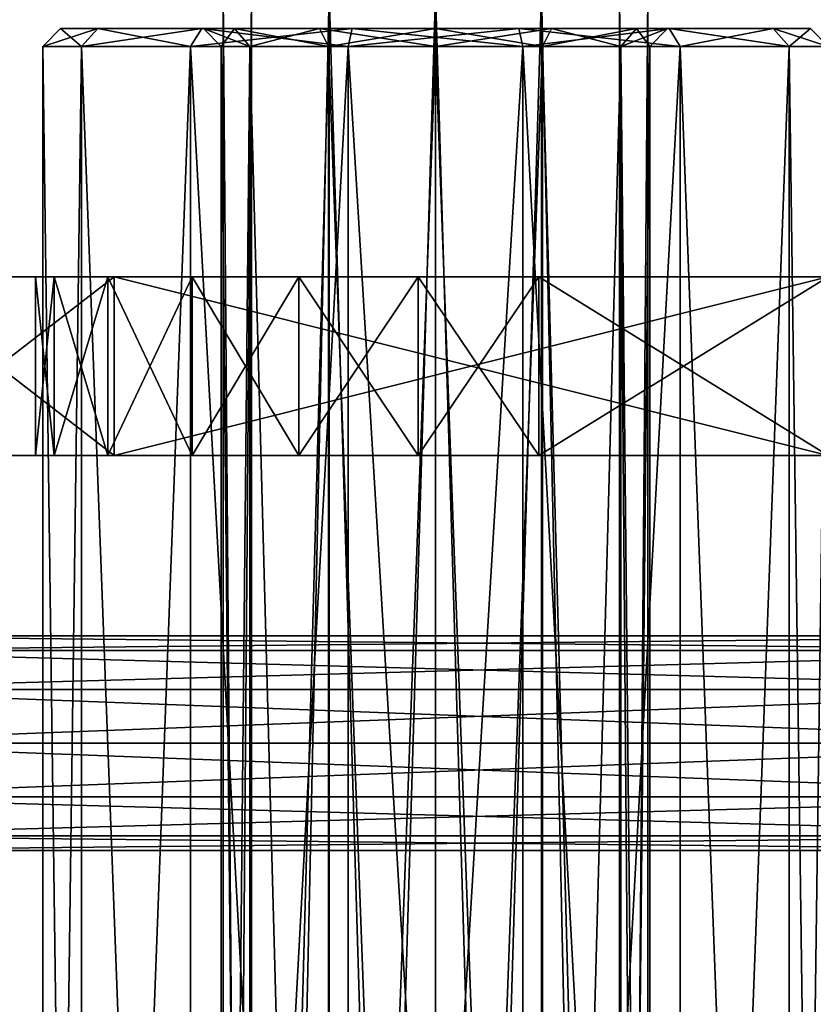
# Model space of a CAD drawing. Extents: x -90 to 358, y -2008 to 4.
# Tile 8 of 17: x 56 to 79, y -1935 to -1908. Entities that reach past the tile are written whole.
import ezdxf

# ---------------------------------------------------------------- set-up
doc = ezdxf.new("R2010")
doc.units = 0
doc.header["$LTSCALE"] = 1.46784
for name, color, linetype in [('100', 7, 'CONTINUOUS'), ('101', 7, 'CONTINUOUS'), ('102', 7, 'CONTINUOUS'), ('103', 7, 'CONTINUOUS'), ('104', 7, 'CONTINUOUS'), ('105', 7, 'CONTINUOUS'), ('25', 7, 'CONTINUOUS'), ('26', 7, 'CONTINUOUS'), ('28', 7, 'CONTINUOUS'), ('29', 7, 'CONTINUOUS'), ('31', 7, 'CONTINUOUS'), ('32', 7, 'CONTINUOUS'), ('33', 7, 'CONTINUOUS'), ('35', 7, 'CONTINUOUS'), ('36', 7, 'CONTINUOUS'), ('45', 7, 'CONTINUOUS'), ('46', 7, 'CONTINUOUS'), ('58', 7, 'CONTINUOUS'), ('59', 7, 'CONTINUOUS'), ('70', 7, 'CONTINUOUS'), ('76', 7, 'CONTINUOUS'), ('97', 7, 'CONTINUOUS'), ('98', 7, 'CONTINUOUS'), ('99', 7, 'CONTINUOUS')]:
    doc.layers.add(name, color=color, linetype=linetype)

msp = doc.modelspace()

# ---------------------------------------------------------------- linework, layer by layer
at = {"layer": '100', "linetype": 'CONTINUOUS'}
for points in [[(62, -1908.5), (62.804, -1908.5, 3), (62, -1989.5), (62, -1908.5)], [(62, -1989.5), (62.804, -1908.5, 3), (62.804, -1989.5, 3), (62, -1989.5)], [(62.804, -1908.5, 3), (65, -1908.5, 5.196), (62.804, -1989.5, 3), (62.804, -1908.5, 3)], [(62.804, -1989.5, 3), (65, -1908.5, 5.196), (65, -1989.5, 5.196), (62.804, -1989.5, 3)], [(65, -1908.5, 5.196), (68, -1908.5, 6), (65, -1989.5, 5.196), (65, -1908.5, 5.196)], [(65, -1989.5, 5.196), (68, -1908.5, 6), (68, -1989.5, 6), (65, -1989.5, 5.196)], [(68, -1908.5, 6), (71, -1908.5, 5.196), (68, -1989.5, 6), (68, -1908.5, 6)], [(68, -1989.5, 6), (71, -1908.5, 5.196), (71, -1989.5, 5.196), (68, -1989.5, 6)], [(71, -1908.5, 5.196), (73.196, -1908.5, 3), (71, -1989.5, 5.196), (71, -1908.5, 5.196)], [(71, -1989.5, 5.196), (73.196, -1908.5, 3), (73.196, -1989.5, 3), (71, -1989.5, 5.196)], [(73.196, -1908.5, 3), (74, -1908.5), (73.196, -1989.5, 3), (73.196, -1908.5, 3)], [(73.196, -1989.5, 3), (74, -1908.5), (74, -1989.5), (73.196, -1989.5, 3)]]:
    msp.add_3dface(points, dxfattribs=at)
at = {"layer": '101', "linetype": 'CONTINUOUS'}
for points in [[(62, -1908.5), (62, -1989.5), (62.804, -1989.5, -3), (62, -1908.5)], [(62.804, -1908.5, -3), (62, -1908.5), (62.804, -1989.5, -3), (62.804, -1908.5, -3)], [(65, -1908.5, -5.196), (62.804, -1908.5, -3), (65, -1989.5, -5.196), (65, -1908.5, -5.196)], [(65, -1989.5, -5.196), (62.804, -1908.5, -3), (62.804, -1989.5, -3), (65, -1989.5, -5.196)], [(68, -1908.5, -6), (65, -1908.5, -5.196), (68, -1989.5, -6), (68, -1908.5, -6)], [(68, -1989.5, -6), (65, -1908.5, -5.196), (65, -1989.5, -5.196), (68, -1989.5, -6)], [(71, -1908.5, -5.196), (68, -1908.5, -6), (71, -1989.5, -5.196), (71, -1908.5, -5.196)], [(71, -1989.5, -5.196), (68, -1908.5, -6), (68, -1989.5, -6), (71, -1989.5, -5.196)], [(73.196, -1908.5, -3), (71, -1908.5, -5.196), (73.196, -1989.5, -3), (73.196, -1908.5, -3)], [(73.196, -1989.5, -3), (71, -1908.5, -5.196), (71, -1989.5, -5.196), (73.196, -1989.5, -3)], [(74, -1989.5), (74, -1908.5), (73.196, -1908.5, -3), (74, -1989.5)], [(74, -1989.5), (73.196, -1908.5, -3), (73.196, -1989.5, -3), (74, -1989.5)]]:
    msp.add_3dface(points, dxfattribs=at)
at = {"layer": '102', "linetype": 'CONTINUOUS'}
for points in [[(62.371, -1908, -3.25), (61.5, -1908), (62.804, -1908.5, -3), (62.371, -1908, -3.25)], [(61.5, -1908), (62, -1908.5), (62.804, -1908.5, -3), (61.5, -1908)], [(64.75, -1908, -5.629), (62.371, -1908, -3.25), (65, -1908.5, -5.196), (64.75, -1908, -5.629)], [(62.371, -1908, -3.25), (62.804, -1908.5, -3), (65, -1908.5, -5.196), (62.371, -1908, -3.25)], [(68, -1908, -6.5), (64.75, -1908, -5.629), (68, -1908.5, -6), (68, -1908, -6.5)], [(64.75, -1908, -5.629), (65, -1908.5, -5.196), (68, -1908.5, -6), (64.75, -1908, -5.629)], [(71.25, -1908, -5.629), (68, -1908, -6.5), (71, -1908.5, -5.196), (71.25, -1908, -5.629)], [(68, -1908, -6.5), (68, -1908.5, -6), (71, -1908.5, -5.196), (68, -1908, -6.5)], [(71.25, -1908, -5.629), (71, -1908.5, -5.196), (73.196, -1908.5, -3), (71.25, -1908, -5.629)], [(73.629, -1908, -3.25), (71.25, -1908, -5.629), (73.196, -1908.5, -3), (73.629, -1908, -3.25)], [(74, -1908.5), (73.629, -1908, -3.25), (73.196, -1908.5, -3), (74, -1908.5)], [(74.5, -1908), (73.629, -1908, -3.25), (74, -1908.5), (74.5, -1908)]]:
    msp.add_3dface(points, dxfattribs=at)
at = {"layer": '103', "linetype": 'CONTINUOUS'}
for points in [[(61.5, -1908), (62.371, -1908, 3.25), (62, -1908.5), (61.5, -1908)], [(62.371, -1908, 3.25), (62.804, -1908.5, 3), (62, -1908.5), (62.371, -1908, 3.25)], [(62.371, -1908, 3.25), (64.75, -1908, 5.629), (62.804, -1908.5, 3), (62.371, -1908, 3.25)], [(64.75, -1908, 5.629), (65, -1908.5, 5.196), (62.804, -1908.5, 3), (64.75, -1908, 5.629)], [(64.75, -1908, 5.629), (68, -1908, 6.5), (65, -1908.5, 5.196), (64.75, -1908, 5.629)], [(68, -1908, 6.5), (68, -1908.5, 6), (65, -1908.5, 5.196), (68, -1908, 6.5)], [(68, -1908, 6.5), (71.25, -1908, 5.629), (68, -1908.5, 6), (68, -1908, 6.5)], [(71.25, -1908, 5.629), (71, -1908.5, 5.196), (68, -1908.5, 6), (71.25, -1908, 5.629)], [(71.25, -1908, 5.629), (73.629, -1908, 3.25), (71, -1908.5, 5.196), (71.25, -1908, 5.629)], [(73.629, -1908, 3.25), (73.196, -1908.5, 3), (71, -1908.5, 5.196), (73.629, -1908, 3.25)], [(73.629, -1908, 3.25), (74.5, -1908), (73.196, -1908.5, 3), (73.629, -1908, 3.25)], [(74.5, -1908), (74, -1908.5), (73.196, -1908.5, 3), (74.5, -1908)]]:
    msp.add_3dface(points, dxfattribs=at)
at = {"layer": '104', "linetype": 'CONTINUOUS'}
for points in [[(57.5, -1908), (58.54, -1908, -4.556), (57, -1908.5), (57.5, -1908)], [(58.54, -1908, -4.556), (58.089, -1908.5, -4.773), (57, -1908.5), (58.54, -1908, -4.556)], [(58.54, -1908, -4.556), (61.453, -1908, -8.209), (58.089, -1908.5, -4.773), (58.54, -1908, -4.556)], [(61.453, -1908, -8.209), (61.142, -1908.5, -8.6), (58.089, -1908.5, -4.773), (61.453, -1908, -8.209)], [(61.453, -1908, -8.209), (65.664, -1908, -10.237), (61.142, -1908.5, -8.6), (61.453, -1908, -8.209)], [(65.664, -1908, -10.237), (65.552, -1908.5, -10.724), (61.142, -1908.5, -8.6), (65.664, -1908, -10.237)], [(65.664, -1908, -10.237), (70.336, -1908, -10.237), (65.552, -1908.5, -10.724), (65.664, -1908, -10.237)], [(70.336, -1908, -10.237), (70.448, -1908.5, -10.724), (65.552, -1908.5, -10.724), (70.336, -1908, -10.237)], [(70.336, -1908, -10.237), (74.547, -1908, -8.209), (70.448, -1908.5, -10.724), (70.336, -1908, -10.237)], [(74.547, -1908, -8.209), (74.858, -1908.5, -8.6), (70.448, -1908.5, -10.724), (74.547, -1908, -8.209)], [(74.547, -1908, -8.209), (77.46, -1908, -4.556), (74.858, -1908.5, -8.6), (74.547, -1908, -8.209)], [(77.46, -1908, -4.556), (77.911, -1908.5, -4.773), (74.858, -1908.5, -8.6), (77.46, -1908, -4.556)], [(77.46, -1908, -4.556), (78.5, -1908), (77.911, -1908.5, -4.773), (77.46, -1908, -4.556)], [(78.5, -1908), (79, -1908.5), (77.911, -1908.5, -4.773), (78.5, -1908)]]:
    msp.add_3dface(points, dxfattribs=at)
at = {"layer": '105', "linetype": 'CONTINUOUS'}
for points in [[(57.5, -1908), (57, -1908.5), (58.089, -1908.5, 4.773), (57.5, -1908)], [(58.54, -1908, 4.556), (57.5, -1908), (58.089, -1908.5, 4.773), (58.54, -1908, 4.556)], [(58.54, -1908, 4.556), (58.089, -1908.5, 4.773), (61.142, -1908.5, 8.6), (58.54, -1908, 4.556)], [(61.453, -1908, 8.209), (58.54, -1908, 4.556), (61.142, -1908.5, 8.6), (61.453, -1908, 8.209)], [(61.453, -1908, 8.209), (61.142, -1908.5, 8.6), (65.552, -1908.5, 10.724), (61.453, -1908, 8.209)], [(65.664, -1908, 10.237), (61.453, -1908, 8.209), (65.552, -1908.5, 10.724), (65.664, -1908, 10.237)], [(65.664, -1908, 10.237), (65.552, -1908.5, 10.724), (70.448, -1908.5, 10.724), (65.664, -1908, 10.237)], [(70.336, -1908, 10.237), (65.664, -1908, 10.237), (70.448, -1908.5, 10.724), (70.336, -1908, 10.237)], [(74.547, -1908, 8.209), (70.336, -1908, 10.237), (74.858, -1908.5, 8.6), (74.547, -1908, 8.209)], [(70.336, -1908, 10.237), (70.448, -1908.5, 10.724), (74.858, -1908.5, 8.6), (70.336, -1908, 10.237)], [(77.46, -1908, 4.556), (74.547, -1908, 8.209), (77.911, -1908.5, 4.773), (77.46, -1908, 4.556)], [(74.547, -1908, 8.209), (74.858, -1908.5, 8.6), (77.911, -1908.5, 4.773), (74.547, -1908, 8.209)], [(78.5, -1908), (77.46, -1908, 4.556), (79, -1908.5), (78.5, -1908)], [(79, -1908.5), (77.46, -1908, 4.556), (77.911, -1908.5, 4.773), (79, -1908.5)]]:
    msp.add_3dface(points, dxfattribs=at)
at = {"layer": '25', "linetype": 'CONTINUOUS'}
for points in [[(67.511, -1914.948, -11.189), (79, -1914.948, -43.324), (47.3, -1914.948, -27.5), (67.511, -1914.948, -11.189)], [(47.3, -1914.948, -27.5), (79, -1914.948, -43.324), (48.609, -1914.948, -53.508), (47.3, -1914.948, -27.5)], [(64.169, -1914.948, -10.524), (67.511, -1914.948, -11.189), (47.3, -1914.948, -27.5), (64.169, -1914.948, -10.524)], [(61.183, -1914.948, -8.886), (64.169, -1914.948, -10.524), (47.3, -1914.948, -27.5), (61.183, -1914.948, -8.886)], [(58.825, -1914.948, -6.424), (61.183, -1914.948, -8.886), (47.3, -1914.948, -27.5), (58.825, -1914.948, -6.424)], [(57.318, -1914.948, -3.367), (58.825, -1914.948, -6.424), (47.3, -1914.948, -27.5), (57.318, -1914.948, -3.367)], [(56.8, -1914.948), (57.318, -1914.948, -3.367), (47.3, -1914.948, 27.5), (56.8, -1914.948)], [(47.3, -1914.948, 27.5), (57.318, -1914.948, -3.367), (47.3, -1914.948, -27.5), (47.3, -1914.948, 27.5)], [(57.318, -1914.948, 3.367), (56.8, -1914.948), (47.3, -1914.948, 27.5), (57.318, -1914.948, 3.367)], [(58.825, -1914.948, 6.424), (57.318, -1914.948, 3.367), (47.3, -1914.948, 27.5), (58.825, -1914.948, 6.424)], [(61.183, -1914.948, 8.886), (58.825, -1914.948, 6.424), (47.3, -1914.948, 27.5), (61.183, -1914.948, 8.886)], [(64.169, -1914.948, 10.524), (61.183, -1914.948, 8.886), (47.3, -1914.948, 27.5), (64.169, -1914.948, 10.524)], [(67.511, -1914.948, 11.189), (64.169, -1914.948, 10.524), (47.3, -1914.948, 27.5), (67.511, -1914.948, 11.189)], [(70.899, -1914.948, 10.818), (67.511, -1914.948, 11.189), (47.3, -1914.948, 27.5), (70.899, -1914.948, 10.818)], [(79, -1914.948, 8.648), (70.899, -1914.948, 10.818), (47.3, -1914.948, 27.5), (79, -1914.948, 8.648)], [(79, -1914.948, 43.324), (79, -1914.948, 8.648), (47.3, -1914.948, 27.5), (79, -1914.948, 43.324)], [(48.609, -1914.948, 53.508), (79, -1914.948, 43.324), (47.3, -1914.948, 27.5), (48.609, -1914.948, 53.508)], [(79, -1914.948, -43.324), (79, -1914.948, -78), (48.609, -1914.948, -53.508), (79, -1914.948, -43.324)], [(48.609, -1914.948, -53.508), (79, -1914.948, -78), (52.522, -1914.948, -79.251), (48.609, -1914.948, -53.508)], [(79, -1914.948, 78), (79, -1914.948, 43.324), (48.609, -1914.948, 53.508), (79, -1914.948, 78)], [(52.522, -1914.948, 79.251), (79, -1914.948, 78), (48.609, -1914.948, 53.508), (52.522, -1914.948, 79.251)], [(79, -1914.948, -78), (81, -1914.948, -108), (52.522, -1914.948, -79.251), (79, -1914.948, -78)], [(52.522, -1914.948, -79.251), (81, -1914.948, -108), (59, -1914.948, -104.473), (52.522, -1914.948, -79.251)], [(81, -1914.948, 78), (79, -1914.948, 78), (52.522, -1914.948, 79.251), (81, -1914.948, 78)], [(59, -1914.948, 104.473), (81, -1914.948, 78), (52.522, -1914.948, 79.251), (59, -1914.948, 104.473)], [(81, -1914.948, -108), (79, -1914.948, -108), (59, -1914.948, -104.473), (81, -1914.948, -108)], [(79, -1914.948, 108), (81, -1914.948, 78), (59, -1914.948, 104.473), (79, -1914.948, 108)], [(70.899, -1914.948, -10.818), (79, -1914.948, -43.324), (67.511, -1914.948, -11.189), (70.899, -1914.948, -10.818)], [(79, -1914.948, -8.648), (79, -1914.948, -43.324), (70.899, -1914.948, -10.818), (79, -1914.948, -8.648)]]:
    msp.add_3dface(points, dxfattribs=at)
at = {"layer": '26', "linetype": 'CONTINUOUS'}
for points in [[(48.609, -1919.948, 53.508), (47.3, -1919.948, 27.5), (79, -1919.948, 43.324), (48.609, -1919.948, 53.508)], [(47.3, -1919.948, 27.5), (47.3, -1919.948, -27.5), (57.318, -1919.948, 3.367), (47.3, -1919.948, 27.5)], [(47.3, -1919.948, 27.5), (57.318, -1919.948, 3.367), (58.825, -1919.948, 6.424), (47.3, -1919.948, 27.5)], [(47.3, -1919.948, 27.5), (58.825, -1919.948, 6.424), (61.183, -1919.948, 8.886), (47.3, -1919.948, 27.5)], [(47.3, -1919.948, 27.5), (61.183, -1919.948, 8.886), (64.169, -1919.948, 10.524), (47.3, -1919.948, 27.5)], [(47.3, -1919.948, 27.5), (64.169, -1919.948, 10.524), (67.511, -1919.948, 11.189), (47.3, -1919.948, 27.5)], [(47.3, -1919.948, 27.5), (67.511, -1919.948, 11.189), (79, -1919.948, 43.324), (47.3, -1919.948, 27.5)], [(47.3, -1919.948, -27.5), (48.609, -1919.948, -53.508), (79, -1919.948, -43.324), (47.3, -1919.948, -27.5)], [(47.3, -1919.948, -27.5), (79, -1919.948, -8.648), (70.899, -1919.948, -10.818), (47.3, -1919.948, -27.5)], [(79, -1919.948, -8.648), (47.3, -1919.948, -27.5), (79, -1919.948, -43.324), (79, -1919.948, -8.648)], [(47.3, -1919.948, -27.5), (70.899, -1919.948, -10.818), (67.511, -1919.948, -11.189), (47.3, -1919.948, -27.5)], [(47.3, -1919.948, -27.5), (67.511, -1919.948, -11.189), (64.169, -1919.948, -10.524), (47.3, -1919.948, -27.5)], [(47.3, -1919.948, -27.5), (64.169, -1919.948, -10.524), (61.183, -1919.948, -8.886), (47.3, -1919.948, -27.5)], [(47.3, -1919.948, -27.5), (61.183, -1919.948, -8.886), (58.825, -1919.948, -6.424), (47.3, -1919.948, -27.5)], [(47.3, -1919.948, -27.5), (58.825, -1919.948, -6.424), (57.318, -1919.948, -3.367), (47.3, -1919.948, -27.5)], [(47.3, -1919.948, -27.5), (57.318, -1919.948, -3.367), (56.8, -1919.948), (47.3, -1919.948, -27.5)], [(47.3, -1919.948, -27.5), (56.8, -1919.948), (57.318, -1919.948, 3.367), (47.3, -1919.948, -27.5)], [(52.522, -1919.948, 79.251), (48.609, -1919.948, 53.508), (79, -1919.948, 78), (52.522, -1919.948, 79.251)], [(79, -1919.948, 78), (48.609, -1919.948, 53.508), (79, -1919.948, 43.324), (79, -1919.948, 78)], [(48.609, -1919.948, -53.508), (52.522, -1919.948, -79.251), (79, -1919.948, -78), (48.609, -1919.948, -53.508)], [(48.609, -1919.948, -53.508), (79, -1919.948, -78), (79, -1919.948, -43.324), (48.609, -1919.948, -53.508)], [(59, -1919.948, 104.473), (52.522, -1919.948, 79.251), (81, -1919.948, 108), (59, -1919.948, 104.473)], [(81, -1919.948, 108), (52.522, -1919.948, 79.251), (79, -1919.948, 78), (81, -1919.948, 108)], [(52.522, -1919.948, -79.251), (59, -1919.948, -104.473), (81, -1919.948, -78), (52.522, -1919.948, -79.251)], [(52.522, -1919.948, -79.251), (81, -1919.948, -78), (79, -1919.948, -78), (52.522, -1919.948, -79.251)], [(79, -1919.948, 108), (59, -1919.948, 104.473), (81, -1919.948, 108), (79, -1919.948, 108)], [(59, -1919.948, -104.473), (79, -1919.948, -108), (81, -1919.948, -78), (59, -1919.948, -104.473)], [(67.511, -1919.948, 11.189), (70.899, -1919.948, 10.818), (79, -1919.948, 43.324), (67.511, -1919.948, 11.189)], [(70.899, -1919.948, 10.818), (79, -1919.948, 8.648), (79, -1919.948, 43.324), (70.899, -1919.948, 10.818)]]:
    msp.add_3dface(points, dxfattribs=at)
at = {"layer": '28', "linetype": 'CONTINUOUS'}
for points in [[(79, -1914.948, 108), (59, -1914.948, 104.473), (79, -1919.948, 108), (79, -1914.948, 108)], [(79, -1919.948, 108), (59, -1914.948, 104.473), (59, -1919.948, 104.473), (79, -1919.948, 108)]]:
    msp.add_3dface(points, dxfattribs=at)
at = {"layer": '29', "linetype": 'CONTINUOUS'}
for points in [[(59, -1914.948, -104.473), (79, -1914.948, -108), (59, -1919.948, -104.473), (59, -1914.948, -104.473)], [(59, -1919.948, -104.473), (79, -1914.948, -108), (79, -1919.948, -108), (59, -1919.948, -104.473)]]:
    msp.add_3dface(points, dxfattribs=at)
at = {"layer": '31', "linetype": 'CONTINUOUS'}
for points in [[(79, -1914.948, -8.648), (70.899, -1914.948, -10.818), (79, -1919.948, -8.648), (79, -1914.948, -8.648)], [(79, -1919.948, -8.648), (70.899, -1914.948, -10.818), (70.899, -1919.948, -10.818), (79, -1919.948, -8.648)]]:
    msp.add_3dface(points, dxfattribs=at)
at = {"layer": '32', "linetype": 'CONTINUOUS'}
for points in [[(57.318, -1914.948, -3.367), (56.8, -1914.948), (57.318, -1919.948, -3.367), (57.318, -1914.948, -3.367)], [(56.8, -1914.948), (57.318, -1914.948, 3.367), (56.8, -1919.948), (56.8, -1914.948)], [(57.318, -1919.948, -3.367), (56.8, -1914.948), (56.8, -1919.948), (57.318, -1919.948, -3.367)], [(56.8, -1919.948), (57.318, -1914.948, 3.367), (57.318, -1919.948, 3.367), (56.8, -1919.948)], [(58.825, -1914.948, -6.424), (57.318, -1914.948, -3.367), (58.825, -1919.948, -6.424), (58.825, -1914.948, -6.424)], [(58.825, -1919.948, -6.424), (57.318, -1914.948, -3.367), (57.318, -1919.948, -3.367), (58.825, -1919.948, -6.424)], [(57.318, -1914.948, 3.367), (58.825, -1914.948, 6.424), (57.318, -1919.948, 3.367), (57.318, -1914.948, 3.367)], [(57.318, -1919.948, 3.367), (58.825, -1914.948, 6.424), (58.825, -1919.948, 6.424), (57.318, -1919.948, 3.367)], [(61.183, -1914.948, -8.886), (58.825, -1914.948, -6.424), (61.183, -1919.948, -8.886), (61.183, -1914.948, -8.886)], [(61.183, -1919.948, -8.886), (58.825, -1914.948, -6.424), (58.825, -1919.948, -6.424), (61.183, -1919.948, -8.886)], [(58.825, -1914.948, 6.424), (61.183, -1914.948, 8.886), (58.825, -1919.948, 6.424), (58.825, -1914.948, 6.424)], [(58.825, -1919.948, 6.424), (61.183, -1914.948, 8.886), (61.183, -1919.948, 8.886), (58.825, -1919.948, 6.424)], [(64.169, -1914.948, -10.524), (61.183, -1914.948, -8.886), (64.169, -1919.948, -10.524), (64.169, -1914.948, -10.524)], [(64.169, -1919.948, -10.524), (61.183, -1914.948, -8.886), (61.183, -1919.948, -8.886), (64.169, -1919.948, -10.524)], [(61.183, -1914.948, 8.886), (64.169, -1914.948, 10.524), (61.183, -1919.948, 8.886), (61.183, -1914.948, 8.886)], [(61.183, -1919.948, 8.886), (64.169, -1914.948, 10.524), (64.169, -1919.948, 10.524), (61.183, -1919.948, 8.886)], [(67.511, -1914.948, -11.189), (64.169, -1914.948, -10.524), (67.511, -1919.948, -11.189), (67.511, -1914.948, -11.189)], [(67.511, -1919.948, -11.189), (64.169, -1914.948, -10.524), (64.169, -1919.948, -10.524), (67.511, -1919.948, -11.189)], [(64.169, -1914.948, 10.524), (67.511, -1914.948, 11.189), (64.169, -1919.948, 10.524), (64.169, -1914.948, 10.524)], [(64.169, -1919.948, 10.524), (67.511, -1914.948, 11.189), (67.511, -1919.948, 11.189), (64.169, -1919.948, 10.524)], [(70.899, -1914.948, -10.818), (67.511, -1914.948, -11.189), (70.899, -1919.948, -10.818), (70.899, -1914.948, -10.818)], [(70.899, -1919.948, -10.818), (67.511, -1914.948, -11.189), (67.511, -1919.948, -11.189), (70.899, -1919.948, -10.818)], [(67.511, -1914.948, 11.189), (70.899, -1914.948, 10.818), (67.511, -1919.948, 11.189), (67.511, -1914.948, 11.189)], [(67.511, -1919.948, 11.189), (70.899, -1914.948, 10.818), (70.899, -1919.948, 10.818), (67.511, -1919.948, 11.189)]]:
    msp.add_3dface(points, dxfattribs=at)
at = {"layer": '33', "linetype": 'CONTINUOUS'}
for points in [[(70.899, -1914.948, 10.818), (79, -1914.948, 8.648), (70.899, -1919.948, 10.818), (70.899, -1914.948, 10.818)], [(70.899, -1919.948, 10.818), (79, -1914.948, 8.648), (79, -1919.948, 8.648), (70.899, -1919.948, 10.818)]]:
    msp.add_3dface(points, dxfattribs=at)
at = {"layer": '35', "linetype": 'CONTINUOUS'}
for points in [[(59, -1914.948, 104.473), (52.522, -1914.948, 79.251), (59, -1919.948, 104.473), (59, -1914.948, 104.473)], [(59, -1919.948, 104.473), (52.522, -1914.948, 79.251), (52.522, -1919.948, 79.251), (59, -1919.948, 104.473)]]:
    msp.add_3dface(points, dxfattribs=at)
at = {"layer": '36', "linetype": 'CONTINUOUS'}
for points in [[(52.522, -1914.948, -79.251), (59, -1914.948, -104.473), (52.522, -1919.948, -79.251), (52.522, -1914.948, -79.251)], [(52.522, -1919.948, -79.251), (59, -1914.948, -104.473), (59, -1919.948, -104.473), (52.522, -1919.948, -79.251)]]:
    msp.add_3dface(points, dxfattribs=at)
at = {"layer": '45', "color": 7, "linetype": 'CONTINUOUS'}
for points in [[(89, -1928, 14.5), (89, -1929.5, 14.902), (49.433, -1928, 14.5), (89, -1928, 14.5)], [(49.433, -1928, 14.5), (89, -1929.5, 14.902), (49.433, -1929.5, 14.902), (49.433, -1928, 14.5)], [(89, -1929.5, 20.098), (89, -1928, 20.5), (49.433, -1929.5, 20.098), (89, -1929.5, 20.098)], [(49.433, -1929.5, 20.098), (89, -1928, 20.5), (49.433, -1928, 20.5), (49.433, -1929.5, 20.098)], [(89, -1929.5, 14.902), (89, -1930.598, 16), (49.433, -1929.5, 14.902), (89, -1929.5, 14.902)], [(49.433, -1929.5, 14.902), (89, -1930.598, 16), (49.433, -1930.598, 16), (49.433, -1929.5, 14.902)], [(89, -1930.598, 19), (89, -1929.5, 20.098), (49.433, -1930.598, 19), (89, -1930.598, 19)], [(49.433, -1930.598, 19), (89, -1929.5, 20.098), (49.433, -1929.5, 20.098), (49.433, -1930.598, 19)], [(89, -1930.598, 16), (89, -1931, 17.5), (49.433, -1930.598, 16), (89, -1930.598, 16)], [(89, -1931, 17.5), (89, -1930.598, 19), (49.433, -1931, 17.5), (89, -1931, 17.5)], [(49.433, -1930.598, 16), (89, -1931, 17.5), (49.433, -1931, 17.5), (49.433, -1930.598, 16)], [(49.433, -1931, 17.5), (89, -1930.598, 19), (49.433, -1930.598, 19), (49.433, -1931, 17.5)]]:
    msp.add_3dface(points, dxfattribs=at)
at = {"layer": '46', "color": 7, "linetype": 'CONTINUOUS'}
for points in [[(89, -1925.402, 19), (89, -1925, 17.5), (49.433, -1925.402, 19), (89, -1925.402, 19)], [(89, -1925, 17.5), (89, -1925.402, 16), (49.433, -1925, 17.5), (89, -1925, 17.5)], [(49.433, -1925.402, 19), (89, -1925, 17.5), (49.433, -1925, 17.5), (49.433, -1925.402, 19)], [(49.433, -1925, 17.5), (89, -1925.402, 16), (49.433, -1925.402, 16), (49.433, -1925, 17.5)], [(89, -1926.5, 20.098), (89, -1925.402, 19), (49.433, -1926.5, 20.098), (89, -1926.5, 20.098)], [(49.433, -1926.5, 20.098), (89, -1925.402, 19), (49.433, -1925.402, 19), (49.433, -1926.5, 20.098)], [(89, -1925.402, 16), (89, -1926.5, 14.902), (49.433, -1925.402, 16), (89, -1925.402, 16)], [(49.433, -1925.402, 16), (89, -1926.5, 14.902), (49.433, -1926.5, 14.902), (49.433, -1925.402, 16)], [(89, -1926.5, 14.902), (89, -1928, 14.5), (49.433, -1926.5, 14.902), (89, -1926.5, 14.902)], [(89, -1928, 14.5), (49.433, -1928, 14.5), (49.433, -1926.5, 14.902), (89, -1928, 14.5)], [(89, -1928, 20.5), (89, -1926.5, 20.098), (49.433, -1928, 20.5), (89, -1928, 20.5)], [(49.433, -1928, 20.5), (89, -1926.5, 20.098), (49.433, -1926.5, 20.098), (49.433, -1928, 20.5)]]:
    msp.add_3dface(points, dxfattribs=at)
at = {"layer": '58', "color": 7, "linetype": 'CONTINUOUS'}
for points in [[(89, -1928, -20.5), (89, -1929.5, -20.098), (49.433, -1928, -20.5), (89, -1928, -20.5)], [(49.433, -1928, -20.5), (89, -1929.5, -20.098), (49.433, -1929.5, -20.098), (49.433, -1928, -20.5)], [(89, -1929.5, -14.902), (89, -1928, -14.5), (49.433, -1929.5, -14.902), (89, -1929.5, -14.902)], [(49.433, -1929.5, -14.902), (89, -1928, -14.5), (49.433, -1928, -14.5), (49.433, -1929.5, -14.902)], [(89, -1929.5, -20.098), (89, -1930.598, -19), (49.433, -1929.5, -20.098), (89, -1929.5, -20.098)], [(49.433, -1929.5, -20.098), (89, -1930.598, -19), (49.433, -1930.598, -19), (49.433, -1929.5, -20.098)], [(89, -1930.598, -16), (89, -1929.5, -14.902), (49.433, -1930.598, -16), (89, -1930.598, -16)], [(49.433, -1930.598, -16), (89, -1929.5, -14.902), (49.433, -1929.5, -14.902), (49.433, -1930.598, -16)], [(89, -1930.598, -19), (89, -1931, -17.5), (49.433, -1930.598, -19), (89, -1930.598, -19)], [(89, -1931, -17.5), (89, -1930.598, -16), (49.433, -1931, -17.5), (89, -1931, -17.5)], [(49.433, -1930.598, -19), (89, -1931, -17.5), (49.433, -1931, -17.5), (49.433, -1930.598, -19)], [(49.433, -1931, -17.5), (89, -1930.598, -16), (49.433, -1930.598, -16), (49.433, -1931, -17.5)]]:
    msp.add_3dface(points, dxfattribs=at)
at = {"layer": '59', "color": 7, "linetype": 'CONTINUOUS'}
for points in [[(89, -1925.402, -16), (89, -1925, -17.5), (49.433, -1925.402, -16), (89, -1925.402, -16)], [(89, -1925, -17.5), (89, -1925.402, -19), (49.433, -1925, -17.5), (89, -1925, -17.5)], [(49.433, -1925.402, -16), (89, -1925, -17.5), (49.433, -1925, -17.5), (49.433, -1925.402, -16)], [(49.433, -1925, -17.5), (89, -1925.402, -19), (49.433, -1925.402, -19), (49.433, -1925, -17.5)], [(89, -1926.5, -14.902), (89, -1925.402, -16), (49.433, -1926.5, -14.902), (89, -1926.5, -14.902)], [(49.433, -1926.5, -14.902), (89, -1925.402, -16), (49.433, -1925.402, -16), (49.433, -1926.5, -14.902)], [(89, -1925.402, -19), (89, -1926.5, -20.098), (49.433, -1925.402, -19), (89, -1925.402, -19)], [(49.433, -1925.402, -19), (89, -1926.5, -20.098), (49.433, -1926.5, -20.098), (49.433, -1925.402, -19)], [(89, -1926.5, -20.098), (89, -1928, -20.5), (49.433, -1926.5, -20.098), (89, -1926.5, -20.098)], [(89, -1928, -20.5), (49.433, -1928, -20.5), (49.433, -1926.5, -20.098), (89, -1928, -20.5)], [(89, -1928, -14.5), (89, -1926.5, -14.902), (49.433, -1928, -14.5), (89, -1928, -14.5)], [(49.433, -1928, -14.5), (89, -1926.5, -14.902), (49.433, -1926.5, -14.902), (49.433, -1928, -14.5)]]:
    msp.add_3dface(points, dxfattribs=at)
at = {"layer": '70', "color": 8, "linetype": 'CONTINUOUS'}
for points in [[(62.05, -1907), (62.848, -1907, -2.976), (62.05, -2006.5, 0), (62.05, -1907)], [(62.05, -2006.5, 0), (62.848, -1907, -2.976), (62.847, -2006.5, -2.975), (62.05, -2006.5, 0)], [(62.848, -1907, 2.976), (62.05, -1907), (62.847, -2006.5, 2.975), (62.848, -1907, 2.976)], [(62.847, -2006.5, 2.975), (62.05, -1907), (62.05, -2006.5, 0), (62.847, -2006.5, 2.975)], [(62.848, -1907, -2.976), (65.026, -1907, -5.153), (62.847, -2006.5, -2.975), (62.848, -1907, -2.976)], [(62.847, -2006.5, -2.975), (65.026, -1907, -5.153), (65.025, -2006.5, -5.153), (62.847, -2006.5, -2.975)], [(65.026, -1907, 5.153), (62.848, -1907, 2.976), (62.847, -2006.5, 2.975), (65.026, -1907, 5.153)], [(65.025, -2006.5, 5.153), (65.026, -1907, 5.153), (62.847, -2006.5, 2.975), (65.025, -2006.5, 5.153)], [(68, -1907, -5.95), (68, -2006.5, -5.95), (65.025, -2006.5, -5.153), (68, -1907, -5.95)], [(65.026, -1907, -5.153), (68, -1907, -5.95), (65.025, -2006.5, -5.153), (65.026, -1907, -5.153)], [(68, -2006.5, 5.95), (65.026, -1907, 5.153), (65.025, -2006.5, 5.153), (68, -2006.5, 5.95)], [(68, -1907, 5.95), (65.026, -1907, 5.153), (68, -2006.5, 5.95), (68, -1907, 5.95)]]:
    msp.add_3dface(points, dxfattribs=at)
at = {"layer": '76', "color": 8, "linetype": 'CONTINUOUS'}
for points in [[(68, -2006.5, -5.95), (68, -1907, -5.95), (70.974, -1907, -5.153), (68, -2006.5, -5.95)], [(68, -2006.5, -5.95), (70.974, -1907, -5.153), (70.975, -2006.5, -5.153), (68, -2006.5, -5.95)], [(68, -1907, 5.95), (68, -2006.5, 5.95), (70.975, -2006.5, 5.153), (68, -1907, 5.95)], [(70.974, -1907, 5.153), (68, -1907, 5.95), (70.975, -2006.5, 5.153), (70.974, -1907, 5.153)], [(70.974, -1907, -5.153), (73.152, -1907, -2.976), (73.153, -2006.5, -2.975), (70.974, -1907, -5.153)], [(70.975, -2006.5, -5.153), (70.974, -1907, -5.153), (73.153, -2006.5, -2.975), (70.975, -2006.5, -5.153)], [(73.152, -1907, 2.976), (70.974, -1907, 5.153), (73.153, -2006.5, 2.975), (73.152, -1907, 2.976)], [(73.153, -2006.5, 2.975), (70.974, -1907, 5.153), (70.975, -2006.5, 5.153), (73.153, -2006.5, 2.975)], [(73.152, -1907, -2.976), (73.95, -1907), (73.153, -2006.5, -2.975), (73.152, -1907, -2.976)], [(73.95, -1907), (73.152, -1907, 2.976), (73.95, -2006.5, 0), (73.95, -1907)], [(73.95, -2006.5, 0), (73.152, -1907, 2.976), (73.153, -2006.5, 2.975), (73.95, -2006.5, 0)], [(73.153, -2006.5, -2.975), (73.95, -1907), (73.95, -2006.5, 0), (73.153, -2006.5, -2.975)]]:
    msp.add_3dface(points, dxfattribs=at)
at = {"layer": '97', "linetype": 'CONTINUOUS'}
for points in [[(61.5, -1908), (62.371, -1908, -3.25), (57.5, -1908), (61.5, -1908)], [(57.5, -1908), (62.371, -1908, -3.25), (58.54, -1908, -4.556), (57.5, -1908)], [(61.5, -1908), (57.5, -1908), (58.54, -1908, 4.556), (61.5, -1908)], [(64.75, -1908, -5.629), (68, -1908, -6.5), (58.54, -1908, -4.556), (64.75, -1908, -5.629)], [(58.54, -1908, -4.556), (68, -1908, -6.5), (74.547, -1908, -8.209), (58.54, -1908, -4.556)], [(62.371, -1908, -3.25), (64.75, -1908, -5.629), (58.54, -1908, -4.556), (62.371, -1908, -3.25)], [(62.371, -1908, 3.25), (61.5, -1908), (58.54, -1908, 4.556), (62.371, -1908, 3.25)], [(64.75, -1908, 5.629), (62.371, -1908, 3.25), (58.54, -1908, 4.556), (64.75, -1908, 5.629)], [(61.453, -1908, 8.209), (64.75, -1908, 5.629), (58.54, -1908, 4.556), (61.453, -1908, 8.209)], [(61.453, -1908, -8.209), (58.54, -1908, -4.556), (74.547, -1908, -8.209), (61.453, -1908, -8.209)], [(68, -1908, 6.5), (64.75, -1908, 5.629), (61.453, -1908, 8.209), (68, -1908, 6.5)], [(77.46, -1908, 4.556), (68, -1908, 6.5), (61.453, -1908, 8.209), (77.46, -1908, 4.556)], [(65.664, -1908, -10.237), (61.453, -1908, -8.209), (70.336, -1908, -10.237), (65.664, -1908, -10.237)], [(70.336, -1908, -10.237), (61.453, -1908, -8.209), (74.547, -1908, -8.209), (70.336, -1908, -10.237)], [(74.547, -1908, 8.209), (77.46, -1908, 4.556), (61.453, -1908, 8.209), (74.547, -1908, 8.209)], [(65.664, -1908, 10.237), (74.547, -1908, 8.209), (61.453, -1908, 8.209), (65.664, -1908, 10.237)], [(70.336, -1908, 10.237), (74.547, -1908, 8.209), (65.664, -1908, 10.237), (70.336, -1908, 10.237)], [(68, -1908, -6.5), (71.25, -1908, -5.629), (74.547, -1908, -8.209), (68, -1908, -6.5)], [(71.25, -1908, 5.629), (68, -1908, 6.5), (77.46, -1908, 4.556), (71.25, -1908, 5.629)], [(71.25, -1908, -5.629), (73.629, -1908, -3.25), (77.46, -1908, -4.556), (71.25, -1908, -5.629)], [(74.547, -1908, -8.209), (71.25, -1908, -5.629), (77.46, -1908, -4.556), (74.547, -1908, -8.209)], [(73.629, -1908, 3.25), (71.25, -1908, 5.629), (77.46, -1908, 4.556), (73.629, -1908, 3.25)], [(73.629, -1908, -3.25), (74.5, -1908), (77.46, -1908, -4.556), (73.629, -1908, -3.25)], [(74.5, -1908), (73.629, -1908, 3.25), (78.5, -1908), (74.5, -1908)], [(78.5, -1908), (73.629, -1908, 3.25), (77.46, -1908, 4.556), (78.5, -1908)], [(77.46, -1908, -4.556), (74.5, -1908), (78.5, -1908), (77.46, -1908, -4.556)]]:
    msp.add_3dface(points, dxfattribs=at)
at = {"layer": '98', "linetype": 'CONTINUOUS'}
for points in [[(57, -1908.5), (58.089, -1908.5, -4.773), (57, -1989.5), (57, -1908.5)], [(57, -1989.5), (58.089, -1908.5, -4.773), (58.089, -1989.5, -4.773), (57, -1989.5)], [(58.089, -1908.5, -4.773), (61.142, -1908.5, -8.6), (58.089, -1989.5, -4.773), (58.089, -1908.5, -4.773)], [(58.089, -1989.5, -4.773), (61.142, -1908.5, -8.6), (61.142, -1989.5, -8.6), (58.089, -1989.5, -4.773)], [(61.142, -1908.5, -8.6), (65.552, -1908.5, -10.724), (61.142, -1989.5, -8.6), (61.142, -1908.5, -8.6)], [(61.142, -1989.5, -8.6), (65.552, -1908.5, -10.724), (65.552, -1989.5, -10.724), (61.142, -1989.5, -8.6)], [(65.552, -1908.5, -10.724), (70.448, -1908.5, -10.724), (65.552, -1989.5, -10.724), (65.552, -1908.5, -10.724)], [(65.552, -1989.5, -10.724), (70.448, -1908.5, -10.724), (70.448, -1989.5, -10.724), (65.552, -1989.5, -10.724)], [(70.448, -1908.5, -10.724), (74.858, -1908.5, -8.6), (70.448, -1989.5, -10.724), (70.448, -1908.5, -10.724)], [(70.448, -1989.5, -10.724), (74.858, -1908.5, -8.6), (74.858, -1989.5, -8.6), (70.448, -1989.5, -10.724)], [(74.858, -1908.5, -8.6), (77.911, -1908.5, -4.773), (74.858, -1989.5, -8.6), (74.858, -1908.5, -8.6)], [(74.858, -1989.5, -8.6), (77.911, -1908.5, -4.773), (77.911, -1989.5, -4.773), (74.858, -1989.5, -8.6)], [(77.911, -1908.5, -4.773), (79, -1908.5), (77.911, -1989.5, -4.773), (77.911, -1908.5, -4.773)], [(77.911, -1989.5, -4.773), (79, -1908.5), (79, -1989.5), (77.911, -1989.5, -4.773)]]:
    msp.add_3dface(points, dxfattribs=at)
at = {"layer": '99', "linetype": 'CONTINUOUS'}
for points in [[(57, -1908.5), (57, -1989.5), (58.089, -1989.5, 4.773), (57, -1908.5)], [(58.089, -1908.5, 4.773), (57, -1908.5), (58.089, -1989.5, 4.773), (58.089, -1908.5, 4.773)], [(61.142, -1908.5, 8.6), (58.089, -1908.5, 4.773), (61.142, -1989.5, 8.6), (61.142, -1908.5, 8.6)], [(61.142, -1989.5, 8.6), (58.089, -1908.5, 4.773), (58.089, -1989.5, 4.773), (61.142, -1989.5, 8.6)], [(65.552, -1908.5, 10.724), (61.142, -1908.5, 8.6), (65.552, -1989.5, 10.724), (65.552, -1908.5, 10.724)], [(65.552, -1989.5, 10.724), (61.142, -1908.5, 8.6), (61.142, -1989.5, 8.6), (65.552, -1989.5, 10.724)], [(70.448, -1908.5, 10.724), (65.552, -1908.5, 10.724), (70.448, -1989.5, 10.724), (70.448, -1908.5, 10.724)], [(70.448, -1989.5, 10.724), (65.552, -1908.5, 10.724), (65.552, -1989.5, 10.724), (70.448, -1989.5, 10.724)], [(74.858, -1908.5, 8.6), (70.448, -1908.5, 10.724), (74.858, -1989.5, 8.6), (74.858, -1908.5, 8.6)], [(74.858, -1989.5, 8.6), (70.448, -1908.5, 10.724), (70.448, -1989.5, 10.724), (74.858, -1989.5, 8.6)], [(77.911, -1908.5, 4.773), (74.858, -1908.5, 8.6), (77.911, -1989.5, 4.773), (77.911, -1908.5, 4.773)], [(77.911, -1989.5, 4.773), (74.858, -1908.5, 8.6), (74.858, -1989.5, 8.6), (77.911, -1989.5, 4.773)], [(79, -1989.5), (79, -1908.5), (77.911, -1908.5, 4.773), (79, -1989.5)], [(79, -1989.5), (77.911, -1908.5, 4.773), (77.911, -1989.5, 4.773), (79, -1989.5)]]:
    msp.add_3dface(points, dxfattribs=at)

doc.saveas('drawing.dxf')
